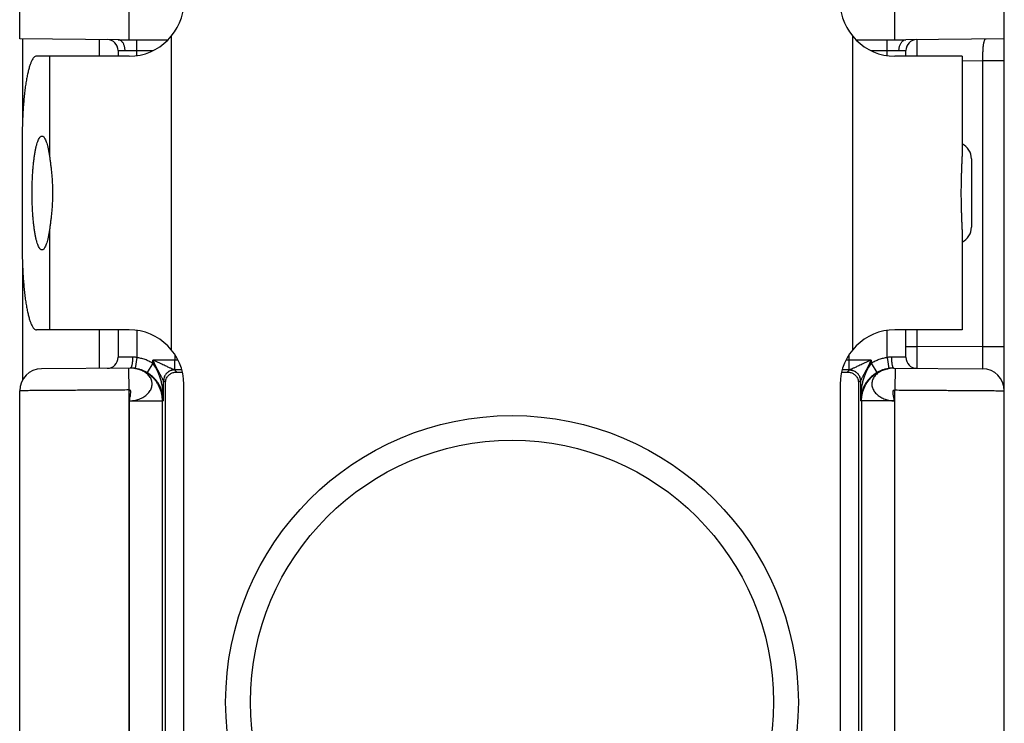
# Model space of a CAD drawing. Header units: inches. Extents: x 0.2 to 16.8, y 0.1 to 10.8.
# Tile 20 of 22: x 8.698 to 9.598, y 7.75 to 8.392. Entities that reach past the tile are written whole.
import ezdxf

# ---------------------------------------------------------------- set-up
doc = ezdxf.new("R2010")
doc.units = ezdxf.units.IN
doc.header["$LTSCALE"] = 0.935
doc.header["$MEASUREMENT"] = 0
doc.layers.get('0').update_dxf_attribs({"linetype": 'CONTINUOUS'})

msp = doc.modelspace()

# ---------------------------------------------------------------- linework, layer by layer
at = {"color": 7, "linetype": 'Continuous'}
for p, q in [((8.69847, 8.3747), (8.69847, 10.05592)), ((8.79847, 8.37392), (8.79847, 8.4338)), ((9.49847, 8.37392), (9.49847, 8.4338)), ((9.59847, 7.39999), (9.59847, 8.40808)), ((8.78847, 8.37392), (8.69847, 8.3747)), ((8.70097, 8.37468), (8.70097, 8.29725)), ((8.77097, 8.37407), (8.77097, 8.35892)), ((8.78847, 8.37392), (8.83416, 8.37392)), ((8.80547, 8.35945), (8.80547, 8.37392)), ((8.83705, 8.37711), (8.83705, 8.09072)), ((9.45989, 8.09072), (9.45989, 8.37711)), ((9.46278, 8.37392), (9.50847, 8.37392)), ((9.49147, 8.35945), (9.49147, 8.37392)), ((9.59847, 8.3747), (9.50847, 8.37392)), ((8.78847, 8.364), (8.78847, 8.35892)), ((8.79474, 8.36392), (8.8202, 8.36392)), ((9.47674, 8.36392), (9.5022, 8.36392)), ((9.50847, 8.35892), (9.50847, 8.364)), ((8.79847, 8.35892), (8.71378, 8.35892)), ((8.72576, 8.35892), (8.72576, 8.26714)), ((9.55989, 8.35892), (9.49847, 8.35892)), ((9.55989, 8.35892), (9.55989, 8.26714)), ((9.57847, 8.35453), (9.55989, 8.35436)), ((9.59847, 8.35453), (9.57847, 8.35453)), ((9.57847, 8.35453), (9.57847, 8.09331)), ((8.70076, 8.28392), (8.70076, 8.18392)), ((9.56847, 8.26513), (9.56847, 8.2027)), ((8.72576, 8.20069), (8.72576, 8.10892)), ((9.55989, 8.20069), (9.55989, 8.10892)), ((8.70097, 8.17058), (8.70097, 8.06294)), ((8.79847, 8.10892), (8.71378, 8.10892)), ((8.77097, 8.10892), (8.77097, 8.07376)), ((8.78847, 8.10892), (8.78847, 8.08383)), ((8.80547, 8.10838), (8.80547, 8.0836)), ((9.49147, 8.0836), (9.49147, 8.10838)), ((9.55989, 8.10892), (9.49847, 8.10892)), ((9.50847, 8.08383), (9.50847, 8.10892)), ((9.51847, 8.10892), (9.51847, 8.09383)), ((9.50847, 8.09383), (9.51847, 8.09383)), ((9.57847, 8.09331), (9.51847, 8.09383)), ((9.59847, 8.09331), (9.57847, 8.09331)), ((8.80547, 8.0836), (8.80403, 8.0737)), ((8.8404, 8.08607), (8.8404, 8.08135)), ((9.45654, 8.08135), (9.45654, 8.08607)), ((9.49147, 8.0836), (9.49291, 8.0737)), ((8.79982, 8.07402), (8.71829, 8.0733)), ((8.79847, 8.054), (8.79829, 8.074)), ((8.80447, 8.07347), (8.80407, 8.07356)), ((8.80461, 8.07344), (8.80447, 8.07347)), ((8.82006, 8.07845), (8.81497, 8.06984)), ((8.8404, 8.08135), (8.82006, 8.08135)), ((8.82006, 8.07845), (8.82006, 8.08135)), ((8.84021, 8.07235), (8.8404, 8.08135)), ((9.47688, 8.08135), (9.45654, 8.08135)), ((9.45673, 8.07235), (9.45654, 8.08135)), ((9.47688, 8.08135), (9.47688, 8.07845)), ((9.47688, 8.07845), (9.48197, 8.06984)), ((9.49297, 8.07358), (9.49277, 8.07354)), ((9.49321, 8.07363), (9.49309, 8.0736)), ((9.49712, 8.07402), (9.57864, 8.0733)), ((9.49864, 8.074), (9.49847, 8.054)), ((8.842, 8.07038), (8.84005, 8.07233)), ((9.45689, 8.07233), (9.45494, 8.07038)), ((8.8317, 8.06068), (8.83005, 8.06233)), ((8.83005, 8.04402), (8.83005, 8.06233)), ((8.8317, 7.73657), (8.8317, 8.06068)), ((8.84847, 7.61892), (8.84847, 8.05892)), ((9.44847, 8.05892), (9.44847, 7.61892)), ((9.46688, 8.06233), (9.46523, 8.06068)), ((9.46523, 8.06068), (9.46523, 7.73657)), ((9.46688, 8.06233), (9.46688, 8.04402)), ((8.69847, 7.40012), (8.69847, 8.0533)), ((8.79886, 7.60241), (8.79899, 8.04401)), ((8.79899, 8.04401), (8.82898, 8.04401)), ((8.83005, 8.04402), (8.82898, 8.04401)), ((8.82898, 7.60241), (8.82898, 8.04401)), ((9.46795, 8.04401), (9.46688, 8.04402)), ((9.49795, 8.04401), (9.46795, 8.04401)), ((9.46795, 8.04401), (9.46795, 7.60241)), ((9.49795, 8.04401), (9.49808, 7.60241))]:
    msp.add_line(p, q, dxfattribs=at)
for points in [[(8.80407, 8.07356), (8.80397, 8.07358), (8.80385, 8.0736), (8.80373, 8.07363), (8.8036, 8.07365), (8.80346, 8.07368), (8.80332, 8.0737), (8.80318, 8.07373), (8.80302, 8.07376), (8.80287, 8.07378), (8.80271, 8.07381), (8.80254, 8.07383), (8.80237, 8.07385), (8.8022, 8.07388), (8.80202, 8.0739), (8.80183, 8.07392), (8.80164, 8.07393), (8.80145, 8.07395), (8.80126, 8.07397), (8.80107, 8.07398), (8.80087, 8.07399), (8.80067, 8.074), (8.80046, 8.07401), (8.80025, 8.07401), (8.80003, 8.07402), (8.79982, 8.07402)], [(9.49715, 8.07402), (9.49652, 8.07401), (9.49592, 8.07398), (9.49536, 8.07394), (9.49483, 8.07388), (9.49433, 8.07382), (9.49387, 8.07375), (9.49345, 8.07367), (9.49307, 8.0736), (9.49276, 8.07353), (9.49253, 8.07348), (9.49232, 8.07344)], [(9.49362, 8.0737), (9.49348, 8.07368), (9.49334, 8.07365)]]:
    msp.add_lwpolyline(points, dxfattribs=at)
for radius in [0.26173, 0.2391]:
    msp.add_circle((9.14847, 7.76892), radius, dxfattribs=at)
for centre, radius, start, end in [((8.79847, 8.40892), 0.05, 270, 360), ((9.49847, 8.40892), 0.05, 180, 270), ((8.77847, 8.364), 0.01, 0, 89.50006), ((9.51847, 8.364), 0.01, 90.5, 179.99986), ((9.55347, 8.26513), 0.015, 0, 64.60515), ((9.55347, 8.2027), 0.015, 295.39485, 360), ((8.79847, 8.05892), 0.05, 0, 90), ((9.49847, 8.05892), 0.05, 90, 180), ((8.77847, 8.08383), 0.01, 270.5, 360), ((9.51847, 8.08383), 0.01, 180, 269.50006), ((8.71847, 8.0533), 0.02, 90.5, 180), ((9.57847, 8.0533), 0.02, 0, 89.5)]:
    msp.add_arc(centre, radius, start, end, dxfattribs=at)
for points, knots in [([(8.79477, 8.36392), (8.79477, 8.36439), (8.79472, 8.36533), (8.79453, 8.36672), (8.79422, 8.36806), (8.7938, 8.36931), (8.79326, 8.37046), (8.79263, 8.37147), (8.79191, 8.37233), (8.79112, 8.37302), (8.79028, 8.37353), (8.78939, 8.37384), (8.78877, 8.37392), (8.78847, 8.37392)], [0, 0, 0, 0, 0.00142278, 0.00282959, 0.00420312, 0.0055279, 0.00679102, 0.00798314, 0.00909957, 0.01014148, 0.0111169, 0.01204125, 0.01295381, 0.01295381, 0.01295381, 0.01295381]), ([(9.50217, 8.36392), (9.50219, 8.36439), (9.50225, 8.36533), (9.50244, 8.36672), (9.50275, 8.36806), (9.50318, 8.36931), (9.50371, 8.37045), (9.50434, 8.37147), (9.50505, 8.37233), (9.50584, 8.37302), (9.50668, 8.37353), (9.50756, 8.37384), (9.50817, 8.37392), (9.50847, 8.37392)], [0, 0, 0, 0, 0.00142452, 0.00283134, 0.0042049, 0.00552952, 0.0067921, 0.00798316, 0.00909795, 0.01013767, 0.01111063, 0.01203282, 0.01292705, 0.01292705, 0.01292705, 0.01292705]), ([(9.51838, 8.374), (9.51838, 8.37396), (9.51838, 8.37379), (9.51838, 8.37342), (9.51839, 8.3728), (9.51839, 8.37194), (9.5184, 8.37086), (9.5184, 8.36957), (9.51841, 8.36808), (9.51842, 8.36641), (9.51842, 8.36459), (9.51843, 8.36264), (9.51844, 8.36073), (9.51845, 8.35948), (9.51845, 8.35892)], [0, 0, 0, 0, 0.00012601, 0.00050246, 0.00112459, 0.0019846, 0.00307162, 0.00437193, 0.00586882, 0.0075422, 0.00936993, 0.01132948, 0.0133974, 0.01508665, 0.01508665, 0.01508665, 0.01508665]), ([(9.58187, 8.37456), (9.58166, 8.37456), (9.58124, 8.37447), (9.58069, 8.37406), (9.58026, 8.37342), (9.57991, 8.37256), (9.57961, 8.37148), (9.57936, 8.37018), (9.57914, 8.3687), (9.57896, 8.36703), (9.57882, 8.3652), (9.5787, 8.36323), (9.57861, 8.36116), (9.57854, 8.35899), (9.57849, 8.35678), (9.57848, 8.35528), (9.57847, 8.35453)], [0, 0, 0, 0, 0.00061514, 0.00124662, 0.00199444, 0.00291625, 0.0040346, 0.00535231, 0.00686115, 0.00854623, 0.01038807, 0.01236451, 0.01445149, 0.01662317, 0.0188523, 0.0211107, 0.0211107, 0.0211107, 0.0211107]), ([(8.78847, 8.364), (8.7885, 8.364), (8.78864, 8.364), (8.78896, 8.364), (8.78947, 8.36399), (8.79019, 8.36398), (8.79109, 8.36397), (8.79217, 8.36395), (8.79341, 8.36393), (8.79428, 8.36392), (8.79474, 8.36392)], [0, 0, 0, 0, 0.000105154, 0.000419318, 0.000938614, 0.001656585, 0.002564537, 0.00365055, 0.004897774, 0.006271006, 0.006271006, 0.006271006, 0.006271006]), ([(9.5022, 8.36392), (9.50266, 8.36392), (9.50354, 8.36394), (9.50478, 8.36395), (9.50586, 8.36397), (9.50676, 8.36398), (9.50747, 8.36399), (9.50798, 8.364), (9.5083, 8.364), (9.50843, 8.364), (9.50847, 8.364)], [0, 0, 0, 0, 0.001395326, 0.002639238, 0.00371986, 0.004622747, 0.005337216, 0.005853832, 0.006166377, 0.006270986, 0.006270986, 0.006270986, 0.006270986]), ([(8.71378, 8.35892), (8.71339, 8.35892), (8.71253, 8.35867), (8.71138, 8.35773), (8.71029, 8.35626), (8.70922, 8.35427), (8.70819, 8.35175), (8.7072, 8.34873), (8.70625, 8.34522), (8.70536, 8.34124), (8.70453, 8.33683), (8.70377, 8.33201), (8.70308, 8.32683), (8.70248, 8.32133), (8.70196, 8.31554), (8.70152, 8.30951), (8.70118, 8.30328), (8.70094, 8.29691), (8.70079, 8.29044), (8.70076, 8.2861), (8.70076, 8.28392)], [0, 0, 0, 0, 0.0011705, 0.00258379, 0.00438311, 0.0066289, 0.00934379, 0.01252916, 0.01617208, 0.02025682, 0.02475535, 0.02963943, 0.03487737, 0.04042801, 0.04625627, 0.0523166, 0.05856498, 0.0649592, 0.07144648, 0.07798383, 0.07798383, 0.07798383, 0.07798383]), ([(8.70979, 8.23392), (8.70979, 8.23555), (8.70982, 8.23879), (8.70993, 8.24362), (8.71013, 8.24837), (8.7104, 8.25299), (8.71075, 8.25744), (8.71117, 8.26168), (8.71165, 8.26568), (8.7122, 8.26939), (8.7128, 8.27279), (8.71346, 8.27585), (8.71416, 8.27854), (8.7149, 8.28084), (8.71567, 8.28272), (8.71646, 8.28419), (8.71728, 8.28524), (8.71809, 8.28581), (8.71862, 8.28591), (8.71882, 8.28591)], [0, 0, 0, 0, 0.00488807, 0.00974062, 0.01449902, 0.01914208, 0.023619, 0.02788883, 0.03192911, 0.03569035, 0.03915431, 0.0422908, 0.04507035, 0.04748688, 0.04952122, 0.0511776, 0.05247826, 0.05348127, 0.05406926, 0.05406926, 0.05406926, 0.05406926]), ([(8.71882, 8.28591), (8.71891, 8.28591), (8.71931, 8.28588), (8.72005, 8.28551), (8.72088, 8.28462), (8.72169, 8.2833), (8.72247, 8.28157), (8.72322, 8.27942), (8.72393, 8.27687), (8.7246, 8.27394), (8.72523, 8.27066), (8.72559, 8.26835), (8.72576, 8.26714)], [0, 0, 0, 0, 0.00027259, 0.00120063, 0.00238199, 0.00390771, 0.00580384, 0.00808247, 0.01073603, 0.01374233, 0.01709291, 0.02075088, 0.02075088, 0.02075088, 0.02075088]), ([(8.72576, 8.26714), (8.72594, 8.26596), (8.72628, 8.2635), (8.72678, 8.25972), (8.72725, 8.25572), (8.72767, 8.25156), (8.72802, 8.24726), (8.72828, 8.24286), (8.72844, 8.2384), (8.72848, 8.23542), (8.72848, 8.23392)], [0, 0, 0, 0, 0.00359611, 0.00742928, 0.01146507, 0.01566329, 0.01998629, 0.02440018, 0.02887106, 0.03336777, 0.03336777, 0.03336777, 0.03336777]), ([(9.55989, 8.20069), (9.55989, 8.20196), (9.55986, 8.20458), (9.55975, 8.20864), (9.5596, 8.21294), (9.55945, 8.21742), (9.55932, 8.22204), (9.55922, 8.22675), (9.55917, 8.23152), (9.55917, 8.23631), (9.55922, 8.24108), (9.55932, 8.2458), (9.55945, 8.25042), (9.5596, 8.2549), (9.55975, 8.25919), (9.55986, 8.26325), (9.55989, 8.26588), (9.55989, 8.26714)], [0, 0, 0, 0, 0.00380049, 0.00787758, 0.01219006, 0.01668683, 0.02132388, 0.02605162, 0.03083674, 0.0356355, 0.0404207, 0.04514813, 0.04978542, 0.05428175, 0.05859456, 0.06267143, 0.06647187, 0.06647187, 0.06647187, 0.06647187]), ([(8.71882, 8.18192), (8.71862, 8.18192), (8.71809, 8.18202), (8.71728, 8.1826), (8.71646, 8.18364), (8.71567, 8.18511), (8.7149, 8.187), (8.71416, 8.18929), (8.71346, 8.19198), (8.7128, 8.19504), (8.7122, 8.19844), (8.71165, 8.20216), (8.71117, 8.20615), (8.71075, 8.21039), (8.7104, 8.21484), (8.71013, 8.21946), (8.70993, 8.22421), (8.70982, 8.22904), (8.70979, 8.23229), (8.70979, 8.23392)], [0, 0, 0, 0, 0.00058799, 0.00159099, 0.00289166, 0.00454804, 0.00658238, 0.0089989, 0.01177846, 0.01491495, 0.01837891, 0.02214014, 0.02618042, 0.03045026, 0.03492718, 0.03957023, 0.04432864, 0.04918119, 0.05406926, 0.05406926, 0.05406926, 0.05406926]), ([(8.72848, 8.23392), (8.72848, 8.23242), (8.72844, 8.22943), (8.72828, 8.22497), (8.72802, 8.22058), (8.72767, 8.21628), (8.72725, 8.21211), (8.72678, 8.20812), (8.72628, 8.20433), (8.72594, 8.20188), (8.72576, 8.20069)], [0, 0, 0, 0, 0.00449663, 0.00896719, 0.01338129, 0.01770413, 0.02190263, 0.02593834, 0.02977161, 0.03336777, 0.03336777, 0.03336777, 0.03336777]), ([(8.72576, 8.20069), (8.72559, 8.19948), (8.72523, 8.19718), (8.7246, 8.19389), (8.72393, 8.19097), (8.72322, 8.18842), (8.72247, 8.18627), (8.72169, 8.18453), (8.72088, 8.18322), (8.72005, 8.18232), (8.71931, 8.18195), (8.71891, 8.18192), (8.71882, 8.18192)], [0, 0, 0, 0, 0.00365797, 0.00700855, 0.01001485, 0.01266841, 0.01494705, 0.01684317, 0.01836889, 0.01955025, 0.0204783, 0.02075088, 0.02075088, 0.02075088, 0.02075088]), ([(8.70076, 8.18392), (8.70076, 8.18174), (8.70079, 8.1774), (8.70094, 8.17092), (8.70118, 8.16455), (8.70152, 8.15833), (8.70196, 8.1523), (8.70248, 8.14651), (8.70308, 8.141), (8.70377, 8.13582), (8.70453, 8.13101), (8.70536, 8.12659), (8.70625, 8.12262), (8.7072, 8.1191), (8.70819, 8.11608), (8.70922, 8.11356), (8.71029, 8.11157), (8.71138, 8.11011), (8.71253, 8.10916), (8.71339, 8.10892), (8.71378, 8.10892)], [0, 0, 0, 0, 0.00653735, 0.01302463, 0.01941885, 0.02566723, 0.03172756, 0.03755582, 0.04310646, 0.0483444, 0.05322848, 0.05772701, 0.06181175, 0.06545467, 0.06864004, 0.07135493, 0.07360072, 0.07540004, 0.07681333, 0.07798383, 0.07798383, 0.07798383, 0.07798383]), ([(9.51847, 8.09383), (9.51847, 8.09308), (9.51846, 8.0916), (9.51845, 8.08939), (9.51844, 8.08725), (9.51843, 8.08518), (9.51842, 8.08322), (9.51841, 8.0814), (9.51841, 8.07974), (9.5184, 8.07825), (9.5184, 8.07696), (9.51839, 8.07588), (9.51839, 8.07503), (9.51838, 8.07441), (9.51838, 8.07404), (9.51838, 8.07387), (9.51838, 8.07383)], [0, 0, 0, 0, 0.00224159, 0.00445497, 0.00661217, 0.00868609, 0.01065055, 0.01248073, 0.01415329, 0.01564637, 0.01694127, 0.01802294, 0.01887883, 0.01949858, 0.01987419, 0.02000019, 0.02000019, 0.02000019, 0.02000019]), ([(9.57847, 8.09331), (9.57848, 8.09256), (9.57849, 8.09108), (9.57851, 8.08887), (9.57853, 8.08673), (9.57854, 8.08466), (9.57856, 8.08271), (9.57858, 8.08089), (9.57859, 8.07922), (9.57861, 8.07773), (9.57862, 8.07644), (9.57863, 8.07536), (9.57863, 8.07451), (9.57864, 8.07389), (9.57864, 8.07351), (9.57864, 8.07335), (9.57864, 8.0733)], [0, 0, 0, 0, 0.00223992, 0.00445187, 0.00660789, 0.00868071, 0.01064417, 0.01247347, 0.01414568, 0.01563992, 0.01693753, 0.01802227, 0.01888051, 0.01950145, 0.01987723, 0.02000305, 0.02000305, 0.02000305, 0.02000305]), ([(8.80163, 8.08401), (8.80096, 8.084), (8.79967, 8.08398), (8.79778, 8.08396), (8.796, 8.08393), (8.79436, 8.08391), (8.79289, 8.08389), (8.79161, 8.08387), (8.79053, 8.08386), (8.78968, 8.08385), (8.78906, 8.08384), (8.78868, 8.08383), (8.78851, 8.08383), (8.78847, 8.08383)], [0, 0, 0, 0, 0.00198842, 0.00388971, 0.00567601, 0.00732072, 0.00879917, 0.01008946, 0.01117239, 0.01203183, 0.01265502, 0.01303267, 0.01315918, 0.01315918, 0.01315918, 0.01315918]), ([(8.80163, 8.08401), (8.80163, 8.08354), (8.80162, 8.0826), (8.80157, 8.08122), (8.80147, 8.07989), (8.80133, 8.07864), (8.80115, 8.07751), (8.80093, 8.0765), (8.80069, 8.07565), (8.80042, 8.07496), (8.8002, 8.07458), (8.80009, 8.07442)], [0, 0, 0, 0, 0.00142135, 0.002814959, 0.004154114, 0.005413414, 0.006569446, 0.007601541, 0.008492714, 0.009231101, 0.009812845, 0.009812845, 0.009812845, 0.009812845]), ([(8.80547, 8.0836), (8.80504, 8.08369), (8.80419, 8.08386), (8.80291, 8.084), (8.80205, 8.08402), (8.80163, 8.08401)], [0, 0, 0, 0, 0.001309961, 0.002601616, 0.003872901, 0.003872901, 0.003872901, 0.003872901]), ([(8.82006, 8.07845), (8.81894, 8.07911), (8.81665, 8.08032), (8.81304, 8.08179), (8.80931, 8.08291), (8.80676, 8.08341), (8.80547, 8.0836)], [0, 0, 0, 0, 0.00388904, 0.00776647, 0.01165051, 0.01555951, 0.01555951, 0.01555951, 0.01555951]), ([(9.49147, 8.0836), (9.49018, 8.08341), (9.48763, 8.08291), (9.48391, 8.08179), (9.4803, 8.08032), (9.478, 8.07911), (9.47688, 8.07845)], [0, 0, 0, 0, 0.00389739, 0.00777733, 0.01165856, 0.01555957, 0.01555957, 0.01555957, 0.01555957]), ([(9.49531, 8.08401), (9.49489, 8.08402), (9.49403, 8.084), (9.49275, 8.08386), (9.49189, 8.08369), (9.49147, 8.0836)], [0, 0, 0, 0, 0.001271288, 0.002562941, 0.003872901, 0.003872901, 0.003872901, 0.003872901]), ([(9.50847, 8.08383), (9.50843, 8.08383), (9.50826, 8.08383), (9.50788, 8.08384), (9.50726, 8.08385), (9.50641, 8.08386), (9.50533, 8.08387), (9.50405, 8.08389), (9.50258, 8.08391), (9.50094, 8.08393), (9.49916, 8.08396), (9.49727, 8.08398), (9.49597, 8.084), (9.49531, 8.08401)], [0, 0, 0, 0, 0.00012651, 0.00050417, 0.00112735, 0.00198679, 0.00306972, 0.00436001, 0.00583846, 0.00748318, 0.00926948, 0.01117076, 0.01315918, 0.01315918, 0.01315918, 0.01315918]), ([(9.49531, 8.08401), (9.49531, 8.08354), (9.49531, 8.0826), (9.49537, 8.08122), (9.49547, 8.07989), (9.49561, 8.07864), (9.49579, 8.07751), (9.496, 8.0765), (9.49625, 8.07565), (9.49652, 8.07496), (9.49681, 8.07445), (9.49704, 8.07419), (9.49717, 8.07411), (9.49718, 8.07411)], [0, 0, 0, 0, 0.00142132, 0.0028149, 0.00415404, 0.00541334, 0.00656938, 0.00760151, 0.00849272, 0.00923116, 0.00981295, 0.01024949, 0.01026517, 0.01026517, 0.01026517, 0.01026517]), ([(8.79899, 8.04401), (8.79988, 8.04407), (8.80163, 8.04423), (8.80417, 8.04467), (8.80656, 8.04531), (8.8088, 8.04613), (8.81088, 8.04711), (8.81279, 8.04827), (8.8145, 8.04958), (8.816, 8.05102), (8.81727, 8.05257), (8.81828, 8.05423), (8.81901, 8.05595), (8.81945, 8.05771), (8.81959, 8.05949), (8.81944, 8.06126), (8.81899, 8.06301), (8.81825, 8.0647), (8.81722, 8.06631), (8.81594, 8.06781), (8.81445, 8.06915), (8.81281, 8.07032), (8.81106, 8.07131), (8.80922, 8.07214), (8.80727, 8.07283), (8.80572, 8.07323), (8.80483, 8.07342), (8.80461, 8.07346)], [0, 0, 0, 0, 0.0026888, 0.00525885, 0.00772431, 0.01010145, 0.01239892, 0.01462163, 0.01677471, 0.01885506, 0.02085741, 0.02278353, 0.02464085, 0.02644302, 0.02821151, 0.02997374, 0.03175612, 0.03358508, 0.0354881, 0.03746342, 0.03947747, 0.04149021, 0.04349273, 0.04550601, 0.04755387, 0.04966103, 0.05030861, 0.05030861, 0.05030861, 0.05030861]), ([(8.80443, 8.0735), (8.804, 8.07358), (8.80283, 8.07378), (8.80129, 8.07393), (8.80019, 8.07399), (8.79982, 8.074)], [0, 0, 0, 0, 0.001334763, 0.003534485, 0.00464607, 0.00464607, 0.00464607, 0.00464607]), ([(8.80105, 8.07398), (8.80102, 8.07398), (8.80098, 8.07399), (8.80095, 8.07399), (8.80094, 8.07399)], [0, 0, 0, 0, 0.0000838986, 0.0001038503, 0.0001038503, 0.0001038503, 0.0001038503]), ([(8.80403, 8.0737), (8.80352, 8.07377), (8.8026, 8.07388), (8.80168, 8.07395), (8.80127, 8.07397)], [0, 0, 0, 0, 0.001549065, 0.002774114, 0.002774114, 0.002774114, 0.002774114]), ([(8.82898, 8.04401), (8.82898, 8.04505), (8.82888, 8.04713), (8.82839, 8.05022), (8.82758, 8.05326), (8.82645, 8.05621), (8.82502, 8.05903), (8.82329, 8.06169), (8.82129, 8.06416), (8.81904, 8.06639), (8.81657, 8.06838), (8.81391, 8.0701), (8.81107, 8.07153), (8.8081, 8.07265), (8.80592, 8.07322), (8.80475, 8.07345), (8.80462, 8.07347)], [0, 0, 0, 0, 0.0031216, 0.00624174, 0.00937467, 0.0125262, 0.01569355, 0.01886625, 0.0220324, 0.0251946, 0.02835726, 0.03152251, 0.03469005, 0.03785885, 0.04102768, 0.04144034, 0.04144034, 0.04144034, 0.04144034]), ([(8.81497, 8.06984), (8.81413, 8.07034), (8.81241, 8.07124), (8.80971, 8.07235), (8.8071, 8.07313), (8.8054, 8.07348), (8.80464, 8.0736)], [0, 0, 0, 0, 0.00291425, 0.00583078, 0.00874962, 0.01105092, 0.01105092, 0.01105092, 0.01105092]), ([(8.84021, 8.07235), (8.84009, 8.07235), (8.83986, 8.07237), (8.83949, 8.07252), (8.83902, 8.07271), (8.83837, 8.07299), (8.83754, 8.07335), (8.83651, 8.0738), (8.83529, 8.07435), (8.83387, 8.075), (8.83222, 8.07575), (8.83034, 8.07661), (8.82819, 8.07759), (8.82577, 8.07871), (8.82302, 8.07998), (8.82109, 8.08087), (8.82006, 8.08135)], [0, 0, 0, 0, 0.0003541, 0.00067939, 0.00118499, 0.0018854, 0.00279323, 0.0039107, 0.00524463, 0.00680645, 0.0086099, 0.01067406, 0.01302157, 0.01568057, 0.01868804, 0.02208735, 0.02208735, 0.02208735, 0.02208735]), ([(8.83003, 8.06235), (8.83, 8.06237), (8.82992, 8.06249), (8.82977, 8.06271), (8.82954, 8.06311), (8.82923, 8.06367), (8.82883, 8.06441), (8.82832, 8.06534), (8.82773, 8.06648), (8.82702, 8.06783), (8.8262, 8.0694), (8.82526, 8.07122), (8.82418, 8.07331), (8.82296, 8.07569), (8.82157, 8.0784), (8.82058, 8.08032), (8.82006, 8.08135)], [0, 0, 0, 0, 0.00012464, 0.00039795, 0.00083746, 0.00147656, 0.00232162, 0.00337582, 0.0046577, 0.00617399, 0.00794282, 0.00998311, 0.01232054, 0.01498517, 0.01801744, 0.02146433, 0.02146433, 0.02146433, 0.02146433]), ([(8.83005, 8.04402), (8.83004, 8.04594), (8.82989, 8.04958), (8.82932, 8.05471), (8.82851, 8.05923), (8.82753, 8.06321), (8.82643, 8.06672), (8.82524, 8.06979), (8.82399, 8.07246), (8.82271, 8.07478), (8.82141, 8.07675), (8.82051, 8.07792), (8.82006, 8.07845)], [0, 0, 0, 0, 0.00578227, 0.01090339, 0.01546591, 0.01954579, 0.02320194, 0.02648146, 0.02942241, 0.03205587, 0.03440661, 0.03649421, 0.03649421, 0.03649421, 0.03649421]), ([(9.47688, 8.08135), (9.47585, 8.08087), (9.47391, 8.07998), (9.47117, 8.07871), (9.46874, 8.07759), (9.4666, 8.07661), (9.46471, 8.07575), (9.46307, 8.07499), (9.46164, 8.07435), (9.46042, 8.0738), (9.4594, 8.07335), (9.45857, 8.07299), (9.45792, 8.07271), (9.45744, 8.07252), (9.45708, 8.07237), (9.45685, 8.07235), (9.45673, 8.07235)], [0, 0, 0, 0, 0.00339999, 0.00640831, 0.00906808, 0.01141634, 0.01348101, 0.0152848, 0.01684654, 0.0181803, 0.01929711, 0.02020438, 0.02090411, 0.02140863, 0.02173355, 0.02208733, 0.02208733, 0.02208733, 0.02208733]), ([(9.47688, 8.07845), (9.47643, 8.07792), (9.47553, 8.07675), (9.47423, 8.07478), (9.47295, 8.07246), (9.4717, 8.06979), (9.47051, 8.06672), (9.46941, 8.06321), (9.46843, 8.05923), (9.46762, 8.05471), (9.46705, 8.04958), (9.4669, 8.04594), (9.46688, 8.04402)], [0, 0, 0, 0, 0.00208759, 0.00443834, 0.0070718, 0.01001275, 0.01329227, 0.01694842, 0.02102831, 0.02559082, 0.03071194, 0.03649421, 0.03649421, 0.03649421, 0.03649421]), ([(9.47688, 8.08135), (9.47636, 8.08032), (9.47537, 8.0784), (9.47398, 8.07569), (9.47275, 8.07331), (9.47168, 8.07122), (9.47073, 8.0694), (9.46992, 8.06782), (9.46921, 8.06648), (9.46861, 8.06534), (9.46811, 8.06441), (9.46771, 8.06366), (9.4674, 8.0631), (9.46717, 8.06271), (9.46701, 8.06249), (9.46694, 8.06237), (9.4669, 8.06235)], [0, 0, 0, 0, 0.00344862, 0.00648263, 0.00914864, 0.01148726, 0.01352831, 0.01529754, 0.01681371, 0.01809514, 0.01914865, 0.01999204, 0.0206303, 0.02106869, 0.02134012, 0.02146428, 0.02146428, 0.02146428, 0.02146428]), ([(9.46795, 8.04401), (9.46795, 8.04506), (9.46807, 8.04717), (9.46856, 8.05029), (9.46939, 8.05334), (9.47053, 8.0563), (9.47197, 8.05911), (9.4737, 8.06176), (9.4757, 8.06421), (9.47795, 8.06644), (9.48041, 8.06841), (9.48308, 8.07012), (9.4859, 8.07154), (9.48886, 8.07266), (9.4909, 8.07319), (9.49194, 8.0734)], [0, 0, 0, 0, 0.00315758, 0.00631516, 0.00947271, 0.01263023, 0.01578772, 0.01894517, 0.02210256, 0.02525991, 0.0284172, 0.03157445, 0.03473165, 0.03788882, 0.04104595, 0.04104595, 0.04104595, 0.04104595]), ([(9.49231, 8.07346), (9.49173, 8.07335), (9.4904, 8.07304), (9.48837, 8.0724), (9.48627, 8.07151), (9.48435, 8.07046), (9.48261, 8.06925), (9.48108, 8.06789), (9.47979, 8.0664), (9.47875, 8.0648), (9.47799, 8.06312), (9.47752, 8.06138), (9.47735, 8.0596), (9.47747, 8.05782), (9.47789, 8.05606), (9.4786, 8.05433), (9.4796, 8.05267), (9.48085, 8.05111), (9.48232, 8.04969), (9.48393, 8.04843), (9.48566, 8.04735), (9.4875, 8.04643), (9.48943, 8.04565), (9.49145, 8.04499), (9.49357, 8.04448), (9.49574, 8.04414), (9.49721, 8.04403), (9.49795, 8.04401)], [0, 0, 0, 0, 0.00176094, 0.00411186, 0.00637854, 0.00856509, 0.01067625, 0.01271989, 0.01469114, 0.01658747, 0.01842005, 0.02020853, 0.0219732, 0.02373783, 0.025533, 0.02738715, 0.02932229, 0.0313306, 0.03338053, 0.03543025, 0.03746123, 0.03949775, 0.04156805, 0.04369822, 0.04588183, 0.04809216, 0.05029972, 0.05029972, 0.05029972, 0.05029972]), ([(9.49228, 8.0736), (9.49153, 8.07348), (9.48983, 8.07313), (9.48724, 8.07235), (9.48453, 8.07124), (9.48281, 8.07034), (9.48197, 8.06984)], [0, 0, 0, 0, 0.00228411, 0.00520168, 0.00811923, 0.01103693, 0.01103693, 0.01103693, 0.01103693]), ([(9.4961, 8.07399), (9.49606, 8.07399), (9.49551, 8.07397), (9.49444, 8.0739), (9.49342, 8.07377), (9.49291, 8.0737)], [0, 0, 0, 0, 0.000121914, 0.001653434, 0.003202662, 0.003202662, 0.003202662, 0.003202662]), ([(9.49715, 8.074), (9.49661, 8.07398), (9.49523, 8.07391), (9.49387, 8.07374), (9.49305, 8.0736)], [0, 0, 0, 0, 0.001626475, 0.004125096, 0.004125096, 0.004125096, 0.004125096]), ([(8.83005, 8.04402), (8.83003, 8.04527), (8.82984, 8.04776), (8.8291, 8.05136), (8.82798, 8.05471), (8.82658, 8.05773), (8.825, 8.06038), (8.82332, 8.06267), (8.8216, 8.06462), (8.81989, 8.06627), (8.81822, 8.06766), (8.81659, 8.06884), (8.8155, 8.06953), (8.81497, 8.06984)], [0, 0, 0, 0, 0.00376948, 0.00746247, 0.01100278, 0.01433121, 0.01741685, 0.02025108, 0.02284152, 0.02520737, 0.02737431, 0.0293691, 0.0312276, 0.0312276, 0.0312276, 0.0312276]), ([(8.84001, 8.07235), (8.83954, 8.07235), (8.83859, 8.07228), (8.83719, 8.07197), (8.83586, 8.07147), (8.8346, 8.07079), (8.83346, 8.06993), (8.83245, 8.06892), (8.83159, 8.06777), (8.83091, 8.06651), (8.83041, 8.06517), (8.8301, 8.06378), (8.83004, 8.06283), (8.83003, 8.06235)], [0, 0, 0, 0, 0.00142253, 0.00284546, 0.00426885, 0.00569275, 0.00711716, 0.00854204, 0.00996732, 0.01139288, 0.01281861, 0.01424435, 0.01566997, 0.01566997, 0.01566997, 0.01566997]), ([(8.84005, 8.07233), (8.83958, 8.07233), (8.83863, 8.07226), (8.83723, 8.07196), (8.83589, 8.07146), (8.83463, 8.07077), (8.83348, 8.06991), (8.83247, 8.0689), (8.83161, 8.06776), (8.83093, 8.0665), (8.83043, 8.06516), (8.83012, 8.06376), (8.83005, 8.06281), (8.83005, 8.06233)], [0, 0, 0, 0, 0.00142633, 0.00285271, 0.00427915, 0.00570562, 0.00713212, 0.00855863, 0.00998513, 0.0114116, 0.01283803, 0.0142644, 0.01569072, 0.01569072, 0.01569072, 0.01569072]), ([(8.8317, 8.06068), (8.83172, 8.06127), (8.83186, 8.06243), (8.83237, 8.0641), (8.83315, 8.06562), (8.83416, 8.06696), (8.83532, 8.06807), (8.83659, 8.06896), (8.83792, 8.06962), (8.83929, 8.07008), (8.84065, 8.07034), (8.84156, 8.07039), (8.842, 8.07038)], [0, 0, 0, 0, 0.00175691, 0.0034935, 0.00520467, 0.00687029, 0.00847342, 0.01001563, 0.01149689, 0.01293607, 0.01432373, 0.01565138, 0.01565138, 0.01565138, 0.01565138]), ([(8.84005, 8.07233), (8.84005, 8.07233), (8.84004, 8.07234), (8.84003, 8.07234), (8.84002, 8.07235), (8.84001, 8.07235)], [0, 0, 0, 0, 0.00001017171, 0.0000250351, 0.00004485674, 0.00004485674, 0.00004485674, 0.00004485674]), ([(8.84661, 8.07233), (8.84597, 8.07234), (8.84456, 8.07234), (8.84236, 8.07235), (8.8408, 8.07235), (8.84001, 8.07235)], [0, 0, 0, 0, 0.001932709, 0.004232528, 0.006598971, 0.006598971, 0.006598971, 0.006598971]), ([(8.842, 8.07038), (8.84261, 8.07038), (8.84385, 8.07037), (8.84555, 8.07035), (8.84664, 8.07035), (8.8471, 8.07035)], [0, 0, 0, 0, 0.001818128, 0.003716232, 0.005101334, 0.005101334, 0.005101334, 0.005101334]), ([(9.44983, 8.07035), (9.4503, 8.07035), (9.45139, 8.07035), (9.45309, 8.07037), (9.45433, 8.07038), (9.45494, 8.07038)], [0, 0, 0, 0, 0.001385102, 0.003283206, 0.005101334, 0.005101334, 0.005101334, 0.005101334]), ([(9.45693, 8.07235), (9.45609, 8.07235), (9.45446, 8.07235), (9.45226, 8.07234), (9.4509, 8.07234), (9.45033, 8.07233)], [0, 0, 0, 0, 0.002527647, 0.004869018, 0.006600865, 0.006600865, 0.006600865, 0.006600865]), ([(9.45494, 8.07038), (9.45538, 8.07039), (9.45629, 8.07034), (9.45765, 8.07008), (9.45902, 8.06962), (9.46035, 8.06896), (9.46162, 8.06807), (9.46278, 8.06696), (9.46378, 8.06562), (9.46457, 8.0641), (9.46508, 8.06243), (9.46522, 8.06127), (9.46523, 8.06068)], [0, 0, 0, 0, 0.00132765, 0.00271532, 0.00415449, 0.00563575, 0.00717796, 0.0087811, 0.01044671, 0.01215788, 0.01389447, 0.01565138, 0.01565138, 0.01565138, 0.01565138]), ([(9.45693, 8.07235), (9.45692, 8.07235), (9.45691, 8.07234), (9.4569, 8.07234), (9.45689, 8.07233), (9.45689, 8.07233)], [0, 0, 0, 0, 0.00002112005, 0.00003639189, 0.00004680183, 0.00004680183, 0.00004680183, 0.00004680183]), ([(9.45689, 8.07233), (9.45736, 8.07233), (9.45831, 8.07226), (9.45971, 8.07196), (9.46105, 8.07146), (9.46231, 8.07077), (9.46345, 8.06991), (9.46447, 8.0689), (9.46532, 8.06776), (9.46601, 8.0665), (9.46651, 8.06516), (9.46682, 8.06376), (9.46688, 8.06281), (9.46688, 8.06233)], [0, 0, 0, 0, 0.00142632, 0.00285271, 0.00427914, 0.00570562, 0.00713212, 0.00855863, 0.00998513, 0.0114116, 0.01283803, 0.0142644, 0.01569072, 0.01569072, 0.01569072, 0.01569072]), ([(9.45693, 8.07235), (9.4574, 8.07235), (9.45835, 8.07228), (9.45975, 8.07197), (9.46108, 8.07147), (9.46234, 8.07079), (9.46348, 8.06993), (9.46449, 8.06892), (9.46534, 8.06777), (9.46603, 8.06651), (9.46653, 8.06517), (9.46683, 8.06378), (9.4669, 8.06283), (9.4669, 8.06235)], [0, 0, 0, 0, 0.00142255, 0.00284549, 0.00426888, 0.00569278, 0.00711719, 0.00854208, 0.00996737, 0.01139297, 0.01281875, 0.01424456, 0.01567027, 0.01567027, 0.01567027, 0.01567027]), ([(9.48197, 8.06984), (9.48144, 8.06953), (9.48035, 8.06884), (9.47872, 8.06766), (9.47705, 8.06627), (9.47534, 8.06462), (9.47362, 8.06267), (9.47194, 8.06038), (9.47036, 8.05773), (9.46896, 8.05471), (9.46784, 8.05136), (9.4671, 8.04776), (9.4669, 8.04527), (9.46688, 8.04402)], [0, 0, 0, 0, 0.0018585, 0.00385329, 0.00602024, 0.00838609, 0.01097653, 0.01381075, 0.0168964, 0.02022483, 0.02376513, 0.02745812, 0.0312276, 0.0312276, 0.0312276, 0.0312276]), ([(8.83005, 8.06233), (8.83005, 8.06233), (8.83005, 8.06234), (8.83004, 8.06234), (8.83004, 8.06235), (8.83003, 8.06235)], [0, 0, 0, 0, 0.000007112, 0.00001606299, 0.00002720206, 0.00002720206, 0.00002720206, 0.00002720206]), ([(9.4669, 8.06235), (9.4669, 8.06235), (9.4669, 8.06234), (9.46689, 8.06234), (9.46688, 8.06233), (9.46688, 8.06233)], [0, 0, 0, 0, 0.00001114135, 0.00002009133, 0.00002720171, 0.00002720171, 0.00002720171, 0.00002720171]), ([(8.79847, 8.054), (8.79585, 8.05398), (8.79063, 8.05395), (8.78285, 8.05389), (8.77516, 8.05384), (8.76761, 8.05379), (8.76026, 8.05374), (8.75314, 8.05369), (8.74631, 8.05364), (8.7398, 8.05359), (8.73365, 8.05355), (8.72791, 8.05351), (8.7226, 8.05347), (8.71775, 8.05344), (8.7134, 8.05341), (8.70956, 8.05338), (8.70628, 8.05336), (8.70357, 8.05334), (8.70144, 8.05333), (8.69991, 8.05331), (8.69898, 8.05331), (8.69857, 8.05331), (8.69847, 8.0533)], [0, 0, 0, 0, 0.0078514, 0.015655, 0.0233617, 0.0309238, 0.0382937, 0.0454246, 0.0522714, 0.0587927, 0.0649499, 0.0707069, 0.0760301, 0.080888, 0.0852504, 0.0890894, 0.0923801, 0.0951013, 0.0972356, 0.0987696, 0.0996937, 0.1000024, 0.1000024, 0.1000024, 0.1000024]), ([(8.79886, 7.60241), (8.79886, 7.65258), (8.79829, 7.75294), (8.79852, 7.90347), (8.79847, 8.00383), (8.79847, 8.054)], [0, 0, 0, 0, 0.1505329, 0.3010656, 0.4515984, 0.4515984, 0.4515984, 0.4515984]), ([(9.49808, 7.60241), (9.49808, 7.65258), (9.49865, 7.75294), (9.49842, 7.90347), (9.49847, 8.00383), (9.49847, 8.054)], [0, 0, 0, 0, 0.1505329, 0.3010656, 0.4515984, 0.4515984, 0.4515984, 0.4515984]), ([(9.49847, 8.054), (9.50108, 8.05398), (9.5063, 8.05395), (9.51408, 8.05389), (9.52177, 8.05384), (9.52931, 8.05379), (9.53666, 8.05374), (9.54378, 8.05369), (9.55061, 8.05364), (9.55713, 8.05359), (9.56328, 8.05355), (9.56904, 8.05351), (9.57435, 8.05347), (9.57921, 8.05344), (9.58356, 8.05341), (9.58739, 8.05338), (9.59067, 8.05336), (9.59338, 8.05334), (9.59551, 8.05333), (9.59704, 8.05331), (9.59796, 8.05331), (9.59837, 8.05331), (9.59847, 8.0533)], [0, 0, 0, 0, 0.0078461, 0.015644, 0.0233453, 0.0309028, 0.0382698, 0.0454007, 0.0522517, 0.0587805, 0.0649469, 0.0707129, 0.076043, 0.0809041, 0.0852665, 0.0891031, 0.0923904, 0.0951081, 0.0972395, 0.0987713, 0.0996942, 0.1000024, 0.1000024, 0.1000024, 0.1000024])]:
    msp.add_open_spline(points, degree=3, knots=knots, dxfattribs=at)
for points in [[(8.79977, 8.07412), (8.79968, 8.07406), (8.79957, 8.07401), (8.79945, 8.07401)], [(8.79982, 8.07401), (8.7997, 8.07401), (8.79958, 8.07401), (8.79945, 8.07401)], [(8.80009, 8.07442), (8.8, 8.07431), (8.7999, 8.07419), (8.79977, 8.07412)], [(8.80127, 8.07397), (8.80119, 8.07398), (8.80112, 8.07398), (8.80105, 8.07398)], [(8.8045, 8.07363), (8.80435, 8.07365), (8.80419, 8.07368), (8.80403, 8.0737)], [(8.80448, 8.0735), (8.80445, 8.07351), (8.80442, 8.07351), (8.80439, 8.07352)], [(8.80448, 8.07349), (8.80446, 8.07349), (8.80445, 8.0735), (8.80443, 8.0735)], [(8.80462, 8.07347), (8.80457, 8.07348), (8.80452, 8.07349), (8.80448, 8.0735)], [(8.80461, 8.07346), (8.80457, 8.07347), (8.80452, 8.07348), (8.80448, 8.07349)], [(8.80464, 8.0736), (8.8046, 8.07361), (8.80455, 8.07362), (8.8045, 8.07363)], [(8.84311, 8.08135), (8.84221, 8.08135), (8.8413, 8.08135), (8.8404, 8.08135)], [(9.45654, 8.08135), (9.45563, 8.08135), (9.45473, 8.08135), (9.45383, 8.08135)], [(9.49194, 8.0734), (9.49206, 8.07342), (9.49218, 8.07345), (9.49231, 8.07347)], [(9.49291, 8.0737), (9.4927, 8.07367), (9.49249, 8.07364), (9.49228, 8.0736)], [(9.49298, 8.07359), (9.49276, 8.07355), (9.49253, 8.07351), (9.49231, 8.07346)], [(9.49231, 8.07347), (9.4924, 8.07349), (9.49249, 8.07351), (9.49258, 8.07352)], [(9.49305, 8.0736), (9.49303, 8.07359), (9.493, 8.07359), (9.49298, 8.07359)], [(9.49748, 8.074), (9.49737, 8.074), (9.49726, 8.074), (9.49715, 8.074)], [(9.49718, 8.07411), (9.49727, 8.07405), (9.49738, 8.07401), (9.49748, 8.07401)], [(8.79899, 8.04401), (8.79877, 8.04734), (8.80181, 8.05403), (8.79847, 8.054)], [(9.49795, 8.04401), (9.49807, 8.04734), (9.49513, 8.05403), (9.49847, 8.054)]]:
    msp.add_open_spline(points, degree=3, dxfattribs=at)

doc.saveas('drawing.dxf')
